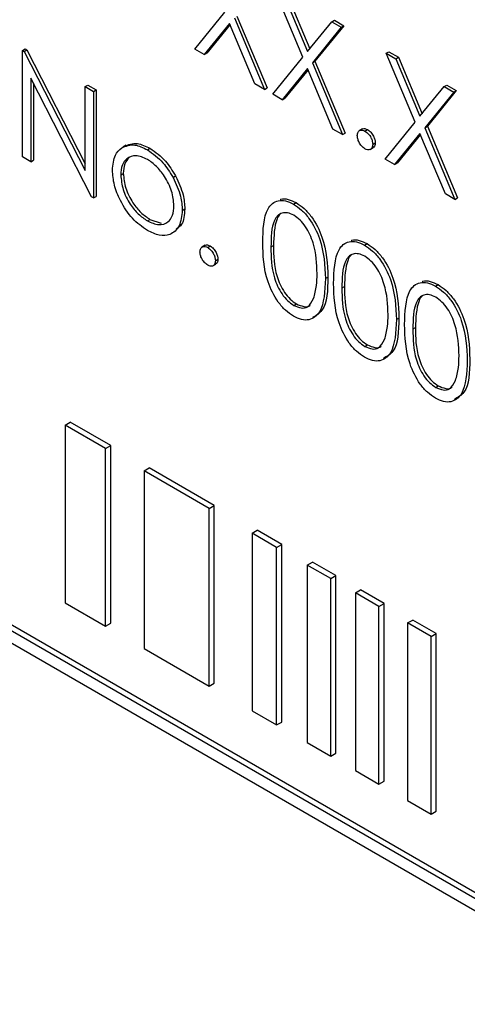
# Paper-space layout 'Blatt4' of a CAD drawing. Header units: millimetres. Extents: x 5 to 418, y 2 to 292.
# Tile 23 of 65: x 117.78 to 119.33, y 154.14 to 157.54. Entities that reach past the tile are written whole.
import ezdxf

# ---------------------------------------------------------------- set-up
doc = ezdxf.new("R2010")
doc.units = ezdxf.units.MM

psp = doc.layouts.new('Blatt4')

# ---------------------------------------------------------------- linework, layer by layer
at = {"color": 7, "linetype": 'Continuous', "lineweight": 25}
for p, q in [((118.7583, 157.408), (118.6585, 157.6457)), ((118.6915, 157.6266), (118.7748, 157.4282)), ((118.7003, 157.6317), (118.782, 157.4371)), ((118.3852, 157.436), (118.4891, 157.5634)), ((118.522, 157.5444), (118.6259, 157.2971)), ((118.5309, 157.5495), (118.6347, 157.3022)), ((118.5055, 157.5242), (118.4181, 157.417)), ((118.5071, 157.5204), (118.427, 157.4221)), ((118.5929, 157.3161), (118.5055, 157.5242)), ((118.7748, 157.4282), (118.8581, 157.5304)), ((118.891, 157.5114), (118.7913, 157.389)), ((118.8999, 157.5165), (118.8001, 157.3941)), ((118.8581, 157.5304), (118.8669, 157.5356)), ((118.8581, 157.5304), (118.891, 157.5114)), ((118.8669, 157.5356), (118.8999, 157.5165)), ((118.891, 157.5114), (118.8999, 157.5165)), ((117.7916, 157.4316), (117.8005, 157.4367)), ((117.8005, 157.4367), (117.8065, 157.4333)), ((118.4181, 157.417), (118.3852, 157.436)), ((117.7916, 157.0642), (117.7916, 157.4316)), ((117.7916, 157.4316), (117.7976, 157.4282)), ((117.7976, 157.4282), (117.8065, 157.4333)), ((117.7976, 157.4282), (118.0078, 157.0176)), ((117.8065, 157.4333), (118.0078, 157.04)), ((118.4181, 157.417), (118.427, 157.4221)), ((118.6544, 157.2806), (118.7583, 157.408)), ((119.0461, 157.4219), (119.0549, 157.427)), ((119.0461, 157.4219), (119.079, 157.4029)), ((119.1459, 157.1843), (119.0461, 157.4219)), ((119.0549, 157.427), (119.0878, 157.408)), ((119.079, 157.4029), (119.0878, 157.408)), ((119.079, 157.4029), (119.1623, 157.2045)), ((119.0878, 157.408), (119.1696, 157.2134)), ((118.7748, 157.3688), (118.6874, 157.2615)), ((118.8622, 157.1606), (118.7748, 157.3688)), ((118.7913, 157.389), (118.8001, 157.3941)), ((118.7913, 157.389), (118.8951, 157.1416)), ((118.8001, 157.3941), (118.904, 157.1467)), ((118.0299, 156.9266), (117.8202, 157.3362)), ((117.8202, 157.3362), (117.8202, 157.0477)), ((118.7764, 157.365), (118.6962, 157.2667)), ((117.829, 157.319), (117.829, 157.0528)), ((118.0078, 157.3068), (118.0167, 157.3119)), ((118.0078, 157.0176), (118.0078, 157.3068)), ((118.0078, 157.3068), (118.0364, 157.2903)), ((118.0167, 157.3119), (118.0452, 157.2954)), ((118.6259, 157.2971), (118.5929, 157.3161)), ((118.6259, 157.2971), (118.6347, 157.3022)), ((119.1623, 157.2045), (119.2456, 157.3067)), ((119.2456, 157.3067), (119.2545, 157.3118)), ((119.2456, 157.3067), (119.2786, 157.2877)), ((119.2545, 157.3118), (119.2874, 157.2928)), ((118.0364, 157.2903), (118.0452, 157.2954)), ((118.0364, 157.2903), (118.0364, 156.9229)), ((118.0452, 157.2954), (118.0452, 156.928)), ((118.6874, 157.2615), (118.6544, 157.2806)), ((118.6874, 157.2615), (118.6962, 157.2667)), ((119.2786, 157.2877), (119.1788, 157.1652)), ((119.2874, 157.2928), (119.1877, 157.1703)), ((119.2786, 157.2877), (119.2874, 157.2928)), ((119.042, 157.0568), (119.1459, 157.1843)), ((119.1788, 157.1652), (119.1877, 157.1703)), ((119.1788, 157.1652), (119.2827, 156.9179)), ((119.1877, 157.1703), (119.2915, 156.923)), ((118.8951, 157.1416), (118.8622, 157.1606)), ((118.8951, 157.1416), (118.904, 157.1467)), ((118.9638, 157.1611), (118.9528, 157.1547)), ((118.9726, 157.1534), (118.9815, 157.1585)), ((119.1623, 157.145), (119.0749, 157.0378)), ((119.1639, 157.1412), (119.0838, 157.0429)), ((119.2497, 156.9369), (119.1623, 157.145)), ((118.1486, 157.1045), (118.1376, 157.0981)), ((118.9991, 157.1075), (119.008, 157.1126)), ((117.8202, 157.0477), (117.7916, 157.0642)), ((118.2221, 157.0889), (118.231, 157.094)), ((118.9901, 157.0896), (119.0012, 157.096)), ((117.8202, 157.0477), (117.829, 157.0528)), ((119.0749, 157.0378), (119.042, 157.0568)), ((119.0749, 157.0378), (119.0838, 157.0429)), ((118.1302, 157.002), (118.1391, 157.0071)), ((118.3105, 156.9936), (118.3193, 156.9987)), ((118.0364, 156.9229), (118.0452, 156.928)), ((119.2827, 156.9179), (119.2497, 156.9369)), ((118.0364, 156.9229), (118.0299, 156.9266)), ((118.7261, 156.9016), (118.735, 156.9067)), ((119.2827, 156.9179), (119.2915, 156.923)), ((118.3423, 156.8798), (118.3512, 156.8849)), ((118.222, 156.844), (118.2308, 156.8491)), ((118.2308, 156.8491), (118.27, 156.8359)), ((118.4213, 156.7598), (118.4102, 156.7534)), ((118.4301, 156.7522), (118.4389, 156.7573)), ((118.9709, 156.7603), (118.9797, 156.7654)), ((118.4476, 156.6884), (118.4586, 156.6947)), ((118.4566, 156.7062), (118.4654, 156.7113)), ((118.836, 156.6449), (118.8448, 156.65)), ((119.2157, 156.619), (119.2245, 156.6241)), ((118.7271, 156.5524), (118.7359, 156.5575)), ((119.0807, 156.5036), (119.0896, 156.5087)), ((118.9719, 156.4111), (118.9807, 156.4162)), ((119.2166, 156.2698), (119.2255, 156.2749)), ((125.1706, 151.1683), (116.4849, 156.1825)), ((125.1529, 151.1581), (116.4672, 156.1723)), ((117.9384, 156.1395), (117.9561, 156.1497)), ((118.0957, 156.0691), (117.9561, 156.1497)), ((116.4672, 156.1314), (125.1529, 151.1173)), ((118.078, 156.0589), (117.9384, 156.1395)), ((117.9384, 156.1395), (117.9384, 155.5271)), ((118.078, 156.0589), (118.0957, 156.0691)), ((118.078, 155.4465), (118.078, 156.0589)), ((118.0957, 155.4567), (118.0957, 156.0691)), ((118.2112, 155.982), (118.2288, 155.9922)), ((118.4353, 155.8527), (118.2112, 155.982)), ((118.2112, 155.982), (118.2112, 155.3696)), ((118.4529, 155.8629), (118.2288, 155.9922)), ((118.4353, 155.8527), (118.4529, 155.8629)), ((118.4353, 155.2403), (118.4353, 155.8527)), ((118.4529, 155.2505), (118.4529, 155.8629)), ((118.5832, 155.7672), (118.6009, 155.7775)), ((118.6855, 155.7286), (118.6009, 155.7775)), ((118.6678, 155.7184), (118.5832, 155.7672)), ((118.5832, 155.7672), (118.5832, 155.1548)), ((118.6678, 155.7184), (118.6855, 155.7286)), ((118.6678, 155.106), (118.6678, 155.7184)), ((118.6855, 155.1162), (118.6855, 155.7286)), ((118.7734, 155.6575), (118.7911, 155.6677)), ((118.8543, 155.6108), (118.7734, 155.6575)), ((118.7734, 155.6575), (118.7734, 155.0451)), ((118.872, 155.621), (118.7911, 155.6677)), ((118.8543, 155.6108), (118.872, 155.621)), ((118.8543, 154.9983), (118.8543, 155.6108)), ((118.872, 155.0086), (118.872, 155.621)), ((118.94, 155.5613), (118.9576, 155.5715)), ((119.0386, 155.5248), (118.9576, 155.5715)), ((119.0209, 155.5146), (118.94, 155.5613)), ((118.94, 155.5613), (118.94, 154.9489)), ((117.9384, 155.5271), (118.078, 155.4465)), ((119.0209, 155.5146), (119.0386, 155.5248)), ((119.0209, 154.9022), (119.0209, 155.5146)), ((119.0386, 154.9124), (119.0386, 155.5248)), ((119.1197, 155.4576), (119.1374, 155.4678)), ((119.2183, 155.421), (119.1374, 155.4678)), ((118.078, 155.4465), (118.0957, 155.4567)), ((119.2006, 155.4108), (119.1197, 155.4576)), ((119.1197, 155.4576), (119.1197, 154.8452)), ((119.2006, 155.4108), (119.2183, 155.421)), ((119.2006, 154.7984), (119.2006, 155.4108)), ((119.2183, 154.8086), (119.2183, 155.421)), ((118.2112, 155.3696), (118.4353, 155.2403)), ((118.4353, 155.2403), (118.4529, 155.2505)), ((118.5832, 155.1548), (118.6678, 155.106)), ((118.6678, 155.106), (118.6855, 155.1162)), ((118.7734, 155.0451), (118.8543, 154.9983)), ((118.8543, 154.9983), (118.872, 155.0086)), ((118.94, 154.9489), (119.0209, 154.9022)), ((119.0209, 154.9022), (119.0386, 154.9124)), ((119.1197, 154.8452), (119.2006, 154.7984)), ((119.2006, 154.7984), (119.2183, 154.8086))]:
    psp.add_line(p, q, dxfattribs=at)
at = {"color": 7, "linetype": 'Continuous', "lineweight": 18}
for p, q in [((118.6483, 156.7534), (118.6571, 156.7585)), ((118.8931, 156.6121), (118.9019, 156.6172)), ((119.1378, 156.4707), (119.1467, 156.4759))]:
    psp.add_line(p, q, dxfattribs=at)
at = {"color": 7, "linetype": 'Continuous', "lineweight": 25}
for points, knots in [([(118.9461, 157.1381), (118.9466, 157.1423), (118.9475, 157.1508), (118.9547, 157.1567), (118.9634, 157.1578), (118.9696, 157.1549), (118.9726, 157.1534)], [0, 0, 0, 0, 0.279576, 0.559284, 0.779552, 1, 1, 1, 1]), ([(118.9726, 157.0922), (118.9687, 157.095), (118.9609, 157.1006), (118.9523, 157.1139), (118.947, 157.127), (118.9464, 157.1344), (118.9461, 157.1381)], [0, 0, 0, 0, 0.279581, 0.559143, 0.779575, 1, 1, 1, 1]), ([(118.9631, 157.16), (118.9635, 157.1604), (118.9658, 157.1627), (118.9724, 157.1627), (118.9784, 157.1599), (118.9815, 157.1585)], [0, 0, 0, 0, 0.116538, 0.55809, 1, 1, 1, 1]), ([(118.9726, 157.1534), (118.9765, 157.1506), (118.9844, 157.1451), (118.993, 157.1317), (118.9984, 157.1186), (118.9989, 157.1112), (118.9991, 157.1075)], [0, 0, 0, 0, 0.279602, 0.559212, 0.779475, 1, 1, 1, 1]), ([(118.9815, 157.1585), (118.9854, 157.1557), (118.9932, 157.1502), (119.0018, 157.1368), (119.0072, 157.1237), (119.0077, 157.1163), (119.008, 157.1126)], [0, 0, 0, 0, 0.279602, 0.559212, 0.779475, 1, 1, 1, 1]), ([(118.1335, 157.0956), (118.1479, 157.1017), (118.1736, 157.1126), (118.2073, 157.0961), (118.2221, 157.0889)], [0, 0, 0, 0, 0.55888, 1, 1, 1, 1]), ([(118.1424, 157.1007), (118.1567, 157.1068), (118.1824, 157.1177), (118.2161, 157.1012), (118.231, 157.094)], [0, 0, 0, 0, 0.55888, 1, 1, 1, 1]), ([(118.9991, 157.1075), (118.9987, 157.1032), (118.9978, 157.0947), (118.9905, 157.089), (118.9818, 157.0878), (118.9757, 157.0907), (118.9726, 157.0922)], [0, 0, 0, 0, 0.279469, 0.559358, 0.779674, 1, 1, 1, 1]), ([(119.008, 157.1126), (119.0076, 157.1082), (119.0069, 157.1003), (119.002, 157.0972), (118.9998, 157.0958)], [0, 0, 0, 0, 0.5544413, 1, 1, 1, 1]), ([(118.1017, 157.0187), (118.1033, 157.0375), (118.1064, 157.0712), (118.1252, 157.0881), (118.1335, 157.0956)], [0, 0, 0, 0, 0.559285, 1, 1, 1, 1]), ([(118.222, 157.056), (118.2084, 157.0619), (118.1812, 157.0738), (118.1515, 157.0616), (118.133, 157.0374), (118.1311, 157.0138), (118.1302, 157.002)], [0, 0, 0, 0, 0.279484, 0.559256, 0.779547, 1, 1, 1, 1]), ([(118.2221, 157.0889), (118.241, 157.0757), (118.2748, 157.0522), (118.2995, 157.0115), (118.3105, 156.9936)], [0, 0, 0, 0, 0.559182, 1, 1, 1, 1]), ([(118.231, 157.094), (118.2498, 157.0808), (118.2836, 157.0573), (118.3084, 157.0167), (118.3193, 156.9987)], [0, 0, 0, 0, 0.559182, 1, 1, 1, 1]), ([(118.1593, 157.0621), (118.1535, 157.0556), (118.1414, 157.0425), (118.1399, 157.0191), (118.1391, 157.0071)], [0, 0, 0, 0, 0.489282, 1, 1, 1, 1]), ([(118.3138, 156.896), (118.3122, 156.9127), (118.3091, 156.9459), (118.284, 156.995), (118.254, 157.0341), (118.2327, 157.0487), (118.222, 157.056)], [0, 0, 0, 0, 0.279586, 0.559398, 0.779653, 1, 1, 1, 1]), ([(118.2221, 156.8109), (118.2043, 156.8233), (118.1687, 156.848), (118.1295, 156.9088), (118.1055, 156.9682), (118.1029, 157.0019), (118.1017, 157.0187)], [0, 0, 0, 0, 0.279776, 0.559179, 0.779592, 1, 1, 1, 1]), ([(118.1302, 157.002), (118.1319, 156.9855), (118.1353, 156.9525), (118.1596, 156.9033), (118.1903, 156.8656), (118.2114, 156.8512), (118.222, 156.844)], [0, 0, 0, 0, 0.2796181, 0.5591672, 0.7795123, 1, 1, 1, 1]), ([(118.1391, 157.0071), (118.1408, 156.9906), (118.1442, 156.9576), (118.1684, 156.9084), (118.1991, 156.8707), (118.2203, 156.8563), (118.2308, 156.8491)], [0, 0, 0, 0, 0.2796181, 0.5591672, 0.7795123, 1, 1, 1, 1]), ([(118.3193, 156.9987), (118.3296, 156.9768), (118.348, 156.9376), (118.3502, 156.901), (118.3512, 156.8849)], [0, 0, 0, 0, 0.559216, 1, 1, 1, 1]), ([(118.3105, 156.9936), (118.3208, 156.9717), (118.3391, 156.9325), (118.3414, 156.8959), (118.3423, 156.8798)], [0, 0, 0, 0, 0.559216, 1, 1, 1, 1]), ([(118.222, 156.844), (118.2355, 156.838), (118.2624, 156.826), (118.2929, 156.8364), (118.3107, 156.8612), (118.3128, 156.8844), (118.3138, 156.896)], [0, 0, 0, 0, 0.279745, 0.559113, 0.779606, 1, 1, 1, 1]), ([(118.6198, 156.7697), (118.621, 156.8129), (118.6225, 156.8669), (118.6522, 156.905), (118.6728, 156.915), (118.6982, 156.9151), (118.7168, 156.9061), (118.7261, 156.9016)], [0, 0, 0, 0, 0.498702, 0.624177, 0.749467, 0.874745, 1, 1, 1, 1]), ([(118.6799, 156.9172), (118.6808, 156.9176), (118.6884, 156.9215), (118.7074, 156.9196), (118.7258, 156.911), (118.735, 156.9067)], [0, 0, 0, 0, 0.0579693, 0.5290281, 1, 1, 1, 1]), ([(118.7261, 156.9016), (118.7355, 156.8953), (118.7542, 156.8827), (118.7884, 156.8439), (118.8314, 156.7577), (118.8341, 156.69), (118.836, 156.6449)], [0, 0, 0, 0, 0.1256, 0.251197, 0.500581, 1, 1, 1, 1]), ([(118.735, 156.9067), (118.7443, 156.9004), (118.7631, 156.8879), (118.7972, 156.849), (118.8402, 156.7628), (118.843, 156.6951), (118.8448, 156.65)], [0, 0, 0, 0, 0.1256, 0.251197, 0.500581, 1, 1, 1, 1]), ([(118.3423, 156.8798), (118.3402, 156.8606), (118.3358, 156.8223), (118.3037, 156.7949), (118.264, 156.7905), (118.2361, 156.8041), (118.2221, 156.8109)], [0, 0, 0, 0, 0.279521, 0.559381, 0.779507, 1, 1, 1, 1]), ([(118.3512, 156.8849), (118.3497, 156.8648), (118.3473, 156.8334), (118.3286, 156.8202), (118.3219, 156.8154)], [0, 0, 0, 0, 0.638982, 1, 1, 1, 1]), ([(118.7271, 156.8633), (118.7198, 156.8667), (118.7052, 156.8734), (118.6859, 156.8717), (118.6704, 156.8625), (118.6494, 156.8299), (118.6488, 156.7874), (118.6483, 156.7534)], [0, 0, 0, 0, 0.125139, 0.250418, 0.375519, 0.500847, 1, 1, 1, 1]), ([(118.6804, 156.8667), (118.6803, 156.8666), (118.6751, 156.8635), (118.6596, 156.8328), (118.6582, 156.7915), (118.6571, 156.7585)], [0, 0, 0, 0, 0.004517, 0.204302, 1, 1, 1, 1]), ([(118.8074, 156.6615), (118.8062, 156.6963), (118.8045, 156.7484), (118.7747, 156.8161), (118.7489, 156.8481), (118.7344, 156.8582), (118.7271, 156.8633)], [0, 0, 0, 0, 0.500072, 0.749021, 0.874598, 1, 1, 1, 1]), ([(118.4205, 156.7587), (118.421, 156.7592), (118.4232, 156.7615), (118.4298, 156.7614), (118.4359, 156.7586), (118.4389, 156.7573)], [0, 0, 0, 0, 0.116538, 0.55809, 1, 1, 1, 1]), ([(118.4389, 156.7573), (118.4428, 156.7545), (118.4507, 156.7489), (118.4592, 156.7355), (118.4647, 156.7224), (118.4652, 156.715), (118.4654, 156.7113)], [0, 0, 0, 0, 0.279602, 0.559212, 0.779475, 1, 1, 1, 1]), ([(118.7261, 156.5153), (118.7169, 156.5215), (118.6983, 156.534), (118.6645, 156.5727), (118.6227, 156.6586), (118.6209, 156.7252), (118.6198, 156.7697)], [0, 0, 0, 0, 0.125551, 0.25109, 0.50025, 1, 1, 1, 1]), ([(118.6571, 156.7585), (118.6574, 156.724), (118.6577, 156.6723), (118.6883, 156.6045), (118.7141, 156.5728), (118.7287, 156.5626), (118.7359, 156.5575)], [0, 0, 0, 0, 0.500291, 0.749086, 0.874606, 1, 1, 1, 1]), ([(118.8645, 156.6284), (118.8658, 156.6716), (118.8673, 156.7256), (118.8969, 156.7637), (118.9176, 156.7737), (118.943, 156.7738), (118.9616, 156.7648), (118.9709, 156.7603)], [0, 0, 0, 0, 0.498702, 0.6241765, 0.7494675, 0.8747453, 1, 1, 1, 1]), ([(118.9247, 156.7759), (118.9255, 156.7763), (118.9331, 156.7802), (118.9521, 156.7783), (118.9705, 156.7697), (118.9797, 156.7654)], [0, 0, 0, 0, 0.057969, 0.529028, 1, 1, 1, 1]), ([(118.9709, 156.7603), (118.9803, 156.754), (118.999, 156.7414), (119.0331, 156.7026), (119.0762, 156.6164), (119.0789, 156.5487), (119.0807, 156.5036)], [0, 0, 0, 0, 0.1256001, 0.2511969, 0.5005813, 1, 1, 1, 1]), ([(118.9797, 156.7654), (118.9891, 156.7591), (119.0078, 156.7466), (119.042, 156.7077), (119.085, 156.6215), (119.0877, 156.5538), (119.0896, 156.5087)], [0, 0, 0, 0, 0.1256001, 0.2511969, 0.5005813, 1, 1, 1, 1]), ([(118.4035, 156.7368), (118.404, 156.7411), (118.4049, 156.7496), (118.4121, 156.7554), (118.4208, 156.7565), (118.427, 156.7536), (118.4301, 156.7522)], [0, 0, 0, 0, 0.279576, 0.559284, 0.779552, 1, 1, 1, 1]), ([(118.4301, 156.6909), (118.4262, 156.6937), (118.4184, 156.6993), (118.4097, 156.7126), (118.4044, 156.7257), (118.4038, 156.7331), (118.4035, 156.7368)], [0, 0, 0, 0, 0.279581, 0.559143, 0.779575, 1, 1, 1, 1]), ([(118.4301, 156.7522), (118.434, 156.7494), (118.4418, 156.7438), (118.4504, 156.7304), (118.4558, 156.7173), (118.4563, 156.7099), (118.4566, 156.7062)], [0, 0, 0, 0, 0.279602, 0.559212, 0.779475, 1, 1, 1, 1]), ([(118.6483, 156.7534), (118.6485, 156.7189), (118.6489, 156.6672), (118.6794, 156.5994), (118.7053, 156.5677), (118.7198, 156.5575), (118.7271, 156.5524)], [0, 0, 0, 0, 0.500291, 0.749086, 0.874606, 1, 1, 1, 1]), ([(118.9719, 156.722), (118.9646, 156.7254), (118.95, 156.7321), (118.9306, 156.7304), (118.9152, 156.7212), (118.8941, 156.6886), (118.8935, 156.6461), (118.8931, 156.6121)], [0, 0, 0, 0, 0.125139, 0.250418, 0.375519, 0.500847, 1, 1, 1, 1]), ([(118.9252, 156.7254), (118.9251, 156.7253), (118.9198, 156.7222), (118.9043, 156.6915), (118.903, 156.6502), (118.9019, 156.6172)], [0, 0, 0, 0, 0.004517, 0.204302, 1, 1, 1, 1]), ([(118.4566, 156.7062), (118.4561, 156.702), (118.4552, 156.6935), (118.4479, 156.6877), (118.4393, 156.6866), (118.4331, 156.6895), (118.4301, 156.6909)], [0, 0, 0, 0, 0.2794691, 0.5593578, 0.7796739, 1, 1, 1, 1]), ([(118.4654, 156.7113), (118.465, 156.707), (118.4643, 156.6991), (118.4594, 156.6959), (118.4572, 156.6945)], [0, 0, 0, 0, 0.5544413, 1, 1, 1, 1]), ([(119.0522, 156.5202), (119.051, 156.555), (119.0492, 156.6071), (119.0195, 156.6748), (118.9937, 156.7068), (118.9791, 156.7169), (118.9719, 156.722)], [0, 0, 0, 0, 0.500072, 0.749021, 0.874598, 1, 1, 1, 1]), ([(118.7954, 156.5761), (118.7994, 156.5907), (118.8067, 156.6168), (118.8072, 156.6478), (118.8074, 156.6615)], [0, 0, 0, 0, 0.559599, 1, 1, 1, 1]), ([(118.836, 156.6449), (118.8342, 156.6018), (118.8315, 156.5372), (118.7883, 156.5013), (118.7542, 156.5017), (118.7355, 156.5108), (118.7261, 156.5153)], [0, 0, 0, 0, 0.499407, 0.748743, 0.874372, 1, 1, 1, 1]), ([(118.8448, 156.65), (118.8439, 156.6052), (118.8425, 156.5399), (118.8033, 156.5176), (118.7911, 156.5106)], [0, 0, 0, 0, 0.68684, 1, 1, 1, 1]), ([(118.9709, 156.374), (118.9616, 156.3802), (118.943, 156.3927), (118.9093, 156.4314), (118.8675, 156.5173), (118.8657, 156.5839), (118.8645, 156.6284)], [0, 0, 0, 0, 0.125551, 0.25109, 0.50025, 1, 1, 1, 1]), ([(119.1093, 156.4871), (119.1105, 156.5303), (119.1121, 156.5843), (119.1417, 156.6224), (119.1624, 156.6324), (119.1878, 156.6324), (119.2064, 156.6235), (119.2157, 156.619)], [0, 0, 0, 0, 0.498702, 0.624177, 0.749467, 0.874745, 1, 1, 1, 1]), ([(119.1695, 156.6346), (119.1703, 156.635), (119.1779, 156.6389), (119.1969, 156.637), (119.2153, 156.6284), (119.2245, 156.6241)], [0, 0, 0, 0, 0.057969, 0.529028, 1, 1, 1, 1]), ([(119.2245, 156.6241), (119.2339, 156.6178), (119.2526, 156.6052), (119.2867, 156.5664), (119.3298, 156.4802), (119.3325, 156.4125), (119.3343, 156.3674)], [0, 0, 0, 0, 0.1256, 0.251197, 0.500581, 1, 1, 1, 1]), ([(118.8931, 156.6121), (118.8933, 156.5776), (118.8937, 156.5259), (118.9242, 156.4581), (118.95, 156.4264), (118.9646, 156.4162), (118.9719, 156.4111)], [0, 0, 0, 0, 0.500291, 0.749086, 0.874606, 1, 1, 1, 1]), ([(118.9019, 156.6172), (118.9021, 156.5827), (118.9025, 156.531), (118.9331, 156.4632), (118.9589, 156.4315), (118.9734, 156.4213), (118.9807, 156.4162)], [0, 0, 0, 0, 0.500291, 0.749086, 0.874606, 1, 1, 1, 1]), ([(119.2166, 156.5807), (119.2093, 156.5841), (119.1947, 156.5908), (119.1754, 156.5891), (119.1599, 156.5799), (119.1389, 156.5473), (119.1383, 156.5048), (119.1378, 156.4707)], [0, 0, 0, 0, 0.125139, 0.250418, 0.375519, 0.500847, 1, 1, 1, 1]), ([(119.2157, 156.619), (119.225, 156.6127), (119.2438, 156.6001), (119.2779, 156.5613), (119.3209, 156.4751), (119.3237, 156.4074), (119.3255, 156.3623)], [0, 0, 0, 0, 0.1256, 0.251197, 0.500581, 1, 1, 1, 1]), ([(118.7271, 156.5524), (118.7358, 156.5487), (118.7532, 156.5411), (118.78, 156.5466), (118.7896, 156.5649), (118.7954, 156.5761)], [0, 0, 0, 0, 0.280257, 0.560781, 1, 1, 1, 1]), ([(118.7359, 156.5575), (118.7444, 156.5541), (118.7614, 156.5472), (118.7788, 156.5471), (118.7834, 156.5534), (118.7835, 156.5536)], [0, 0, 0, 0, 0.492383, 0.985234, 1, 1, 1, 1]), ([(119.17, 156.5841), (119.1698, 156.584), (119.1646, 156.5809), (119.1491, 156.5502), (119.1478, 156.5089), (119.1467, 156.4759)], [0, 0, 0, 0, 0.004517, 0.204302, 1, 1, 1, 1]), ([(119.2969, 156.3789), (119.2958, 156.4137), (119.294, 156.4658), (119.2642, 156.5335), (119.2385, 156.5655), (119.2239, 156.5756), (119.2166, 156.5807)], [0, 0, 0, 0, 0.500072, 0.749021, 0.874598, 1, 1, 1, 1]), ([(119.0401, 156.4348), (119.0442, 156.4494), (119.0514, 156.4755), (119.0519, 156.5065), (119.0522, 156.5202)], [0, 0, 0, 0, 0.5595988, 1, 1, 1, 1]), ([(119.0807, 156.5036), (119.079, 156.4605), (119.0763, 156.3959), (119.033, 156.36), (118.999, 156.3604), (118.9803, 156.3695), (118.9709, 156.374)], [0, 0, 0, 0, 0.499407, 0.748743, 0.874372, 1, 1, 1, 1]), ([(119.0896, 156.5087), (119.0886, 156.4639), (119.0873, 156.3986), (119.0481, 156.3763), (119.0358, 156.3693)], [0, 0, 0, 0, 0.68684, 1, 1, 1, 1]), ([(119.2157, 156.2327), (119.2064, 156.2389), (119.1878, 156.2514), (119.154, 156.2901), (119.1122, 156.376), (119.1105, 156.4426), (119.1093, 156.4871)], [0, 0, 0, 0, 0.1255507, 0.25109, 0.5002501, 1, 1, 1, 1]), ([(119.1378, 156.4707), (119.1381, 156.4363), (119.1384, 156.3846), (119.169, 156.3168), (119.1948, 156.2851), (119.2094, 156.2749), (119.2166, 156.2698)], [0, 0, 0, 0, 0.500291, 0.749086, 0.874606, 1, 1, 1, 1]), ([(119.1467, 156.4759), (119.1469, 156.4414), (119.1473, 156.3897), (119.1778, 156.3219), (119.2036, 156.2902), (119.2182, 156.28), (119.2255, 156.2749)], [0, 0, 0, 0, 0.500291, 0.749086, 0.874606, 1, 1, 1, 1]), ([(118.9719, 156.4111), (118.9806, 156.4074), (118.9979, 156.3998), (119.0248, 156.4053), (119.0343, 156.4236), (119.0401, 156.4348)], [0, 0, 0, 0, 0.280257, 0.560781, 1, 1, 1, 1]), ([(118.9807, 156.4162), (118.9892, 156.4128), (119.0061, 156.4059), (119.0236, 156.4058), (119.0282, 156.4121), (119.0283, 156.4123)], [0, 0, 0, 0, 0.492383, 0.985234, 1, 1, 1, 1]), ([(119.3255, 156.3623), (119.3237, 156.3192), (119.3211, 156.2546), (119.2778, 156.2187), (119.2437, 156.2191), (119.225, 156.2281), (119.2157, 156.2327)], [0, 0, 0, 0, 0.499407, 0.748743, 0.874372, 1, 1, 1, 1]), ([(119.3343, 156.3674), (119.3334, 156.3226), (119.3321, 156.2573), (119.2929, 156.235), (119.2806, 156.228)], [0, 0, 0, 0, 0.6868398, 1, 1, 1, 1]), ([(119.2849, 156.2935), (119.2889, 156.3081), (119.2962, 156.3342), (119.2967, 156.3652), (119.2969, 156.3789)], [0, 0, 0, 0, 0.559599, 1, 1, 1, 1]), ([(119.2166, 156.2698), (119.2253, 156.2661), (119.2427, 156.2585), (119.2696, 156.264), (119.2791, 156.2823), (119.2849, 156.2935)], [0, 0, 0, 0, 0.280257, 0.560781, 1, 1, 1, 1]), ([(119.2255, 156.2749), (119.2339, 156.2715), (119.2509, 156.2646), (119.2683, 156.2645), (119.2729, 156.2708), (119.2731, 156.271)], [0, 0, 0, 0, 0.492383, 0.985234, 1, 1, 1, 1])]:
    psp.add_open_spline(points, degree=3, knots=knots, dxfattribs=at)

doc.saveas('drawing.dxf')
